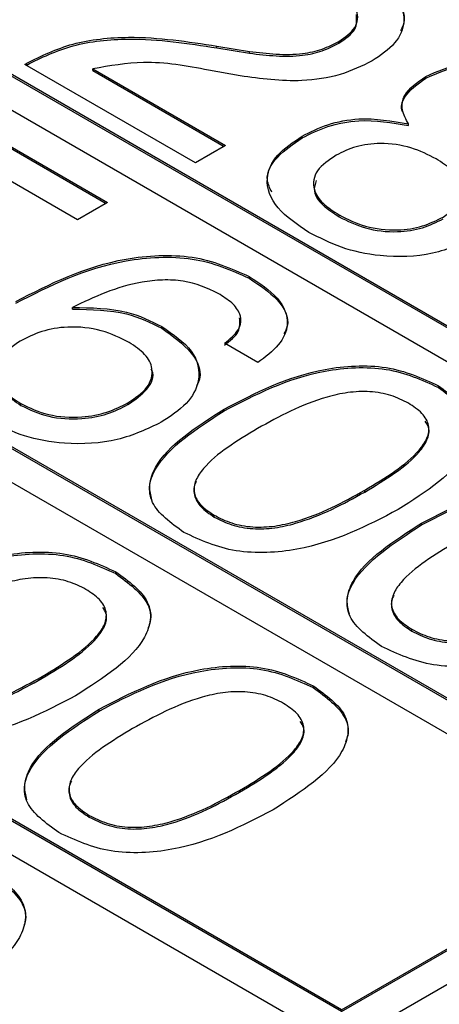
# Model space of a CAD drawing. Header units: millimetres. Extents: x 28 to 178, y 29 to 265.
# Tile 72 of 92: x 97.34 to 99.27, y 219.3 to 223.84. Entities that reach past the tile are written whole.
import ezdxf

# ---------------------------------------------------------------- set-up
doc = ezdxf.new("R2010")
doc.units = ezdxf.units.MM

msp = doc.modelspace()

# ---------------------------------------------------------------- linework, layer by layer
at = {"color": 7, "linetype": 'Continuous', "lineweight": 30}
for p, q in [((97.3352, 218.2584), (114.235, 228.0144)), ((101.7899, 220.9933), (95.426, 224.6672)), ((101.7899, 220.9852), (95.426, 224.659)), ((95.2845, 224.5855), (101.6485, 220.9117)), ((100.305, 220.1361), (93.941, 223.8099)), ((100.305, 220.1279), (93.941, 223.8018)), ((93.7996, 223.7283), (100.1636, 220.0545)), ((98.2462, 223.7157), (98.396, 223.6912)), ((98.2462, 223.7075), (98.2462, 223.7157)), ((98.8072, 223.729), (98.8072, 223.7371)), ((98.2462, 223.7075), (98.396, 223.6831)), ((98.396, 223.6831), (98.396, 223.6912)), ((97.361, 223.6317), (97.3704, 223.6372)), ((98.147, 223.178), (97.361, 223.6317)), ((97.3681, 223.6277), (97.3704, 223.629)), ((97.3704, 223.629), (97.3704, 223.6372)), ((97.674, 223.6112), (98.2857, 223.2581)), ((97.674, 223.603), (97.674, 223.6112)), ((97.674, 223.603), (98.2786, 223.254)), ((98.3533, 223.5788), (98.2079, 223.6055)), ((99.207, 223.5683), (99.207, 223.5764)), ((97.1261, 223.3518), (97.7425, 222.996)), ((99.128, 223.3497), (99.128, 223.3579)), ((97.1261, 223.3437), (97.7354, 222.9919)), ((98.6384, 223.2934), (98.6384, 223.3016)), ((98.2857, 223.2581), (98.147, 223.178)), ((97.6038, 222.9159), (97.0984, 223.2077)), ((97.7425, 222.996), (97.6038, 222.9159)), ((98.8201, 219.2789), (92.4561, 222.9527)), ((98.8201, 219.2707), (92.4561, 222.9445)), ((98.8087, 222.9302), (98.8087, 222.9384)), ((92.3147, 222.8711), (98.6787, 219.1972)), ((98.3944, 222.6471), (98.3944, 222.6552)), ((97.5805, 222.5047), (97.5805, 222.5129)), ((97.9925, 222.4165), (97.9925, 222.4246)), ((98.4343, 222.2585), (98.2802, 222.3475)), ((99.2654, 222.1443), (99.2654, 222.1524)), ((97.3435, 222.0616), (97.3435, 222.0697)), ((97.8364, 222.0653), (97.8364, 222.0735)), ((98.279, 222.0361), (98.279, 222.0443)), ((98.9263, 221.6625), (98.9263, 221.6706)), ((98.234, 221.5475), (98.234, 221.5557)), ((99.1883, 221.5112), (99.1883, 221.5194)), ((97.7804, 221.287), (97.7804, 221.2952)), ((99.1433, 221.0226), (99.1433, 221.0308)), ((97.4414, 220.8052), (97.4414, 220.8134)), ((98.6897, 220.7621), (98.6897, 220.7703)), ((97.7034, 220.654), (97.7034, 220.6622)), ((98.3506, 220.2803), (98.3506, 220.2885)), ((97.6583, 220.1654), (97.6583, 220.1735)), ((98.8201, 219.2789), (100.1636, 220.0545)), ((98.8201, 219.2707), (100.1636, 220.0463))]:
    msp.add_line(p, q, dxfattribs=at)
for points, knots in [([(98.9276, 224.0618), (98.9774, 224.0286), (99.0766, 223.9622), (99.1209, 223.8386), (99.0765, 223.7262), (98.999, 223.6737), (98.9602, 223.6475)], [0, 0, 0, 0, 0.280441, 0.55968, 0.779591, 1, 1, 1, 1]), ([(98.9276, 224.0537), (98.9761, 224.0206), (99.0729, 223.9546), (99.1233, 223.8511), (99.0967, 223.7976), (99.0908, 223.7859)], [0, 0, 0, 0, 0.43931, 0.876736, 1, 1, 1, 1]), ([(98.8072, 223.7371), (98.8361, 223.7576), (98.8937, 223.7985), (98.899, 223.8749), (98.8565, 223.938), (98.8091, 223.9686), (98.7853, 223.9839)], [0, 0, 0, 0, 0.279611, 0.558547, 0.779046, 1, 1, 1, 1]), ([(98.8072, 223.729), (98.8373, 223.7495), (98.8935, 223.7878), (98.8897, 223.8377), (98.888, 223.8609)], [0, 0, 0, 0, 0.535198, 1, 1, 1, 1]), ([(97.3704, 223.6372), (97.4377, 223.6706), (97.5721, 223.7372), (97.8931, 223.7708), (98.1121, 223.7366), (98.2462, 223.7157)], [0, 0, 0, 0, 0.2799967, 0.5591985, 1, 1, 1, 1]), ([(97.3704, 223.629), (97.4377, 223.6624), (97.5721, 223.7291), (97.8931, 223.7626), (98.1121, 223.7285), (98.2462, 223.7075)], [0, 0, 0, 0, 0.2799967, 0.5591985, 1, 1, 1, 1]), ([(98.396, 223.6912), (98.4785, 223.6816), (98.5937, 223.6681), (98.734, 223.7), (98.7828, 223.7248), (98.8072, 223.7371)], [0, 0, 0, 0, 0.558131, 0.779014, 1, 1, 1, 1]), ([(98.396, 223.6831), (98.4785, 223.6734), (98.5937, 223.66), (98.734, 223.6919), (98.7828, 223.7166), (98.8072, 223.729)], [0, 0, 0, 0, 0.558131, 0.779014, 1, 1, 1, 1]), ([(98.2079, 223.6055), (98.1075, 223.624), (97.9292, 223.657), (97.7517, 223.6251), (97.674, 223.6112)], [0, 0, 0, 0, 0.562606, 1, 1, 1, 1]), ([(98.9602, 223.6475), (98.9135, 223.6245), (98.8201, 223.5785), (98.6019, 223.5452), (98.4476, 223.5661), (98.3533, 223.5788)], [0, 0, 0, 0, 0.280292, 0.560217, 1, 1, 1, 1]), ([(99.207, 223.5764), (99.2613, 223.5999), (99.3699, 223.647), (99.625, 223.6368), (99.7591, 223.5733), (99.841, 223.5346)], [0, 0, 0, 0, 0.279638, 0.559966, 1, 1, 1, 1]), ([(99.207, 223.5683), (99.2613, 223.5918), (99.3699, 223.6388), (99.625, 223.6286), (99.7591, 223.5652), (99.841, 223.5264)], [0, 0, 0, 0, 0.279638, 0.559966, 1, 1, 1, 1]), ([(99.128, 223.3579), (99.1161, 223.3791), (99.0925, 223.4215), (99.1046, 223.5037), (99.1682, 223.5489), (99.207, 223.5764)], [0, 0, 0, 0, 0.2810342, 0.5613548, 1, 1, 1, 1]), ([(99.1005, 223.4133), (99.1004, 223.4136), (99.0908, 223.4354), (99.108, 223.496), (99.1695, 223.5409), (99.207, 223.5683)], [0, 0, 0, 0, 0.006193, 0.393673, 1, 1, 1, 1]), ([(98.6384, 223.3016), (98.676, 223.3206), (98.7511, 223.3585), (98.9265, 223.3929), (99.0517, 223.3712), (99.128, 223.3579)], [0, 0, 0, 0, 0.28129, 0.561764, 1, 1, 1, 1]), ([(98.6384, 223.2934), (98.676, 223.3124), (98.7511, 223.3503), (98.9265, 223.3848), (99.0517, 223.363), (99.128, 223.3497)], [0, 0, 0, 0, 0.28129, 0.561764, 1, 1, 1, 1]), ([(98.6698, 222.8584), (98.6163, 222.894), (98.5095, 222.9649), (98.4611, 223.0977), (98.5129, 223.2176), (98.5966, 223.2736), (98.6384, 223.3016)], [0, 0, 0, 0, 0.280486, 0.559574, 0.779481, 1, 1, 1, 1]), ([(98.4984, 223.0435), (98.4895, 223.0619), (98.4634, 223.1158), (98.5159, 223.2099), (98.5976, 223.2655), (98.6384, 223.2934)], [0, 0, 0, 0, 0.20575, 0.602322, 1, 1, 1, 1]), ([(99.2556, 223.1964), (99.2188, 223.2151), (99.1454, 223.2526), (99.0088, 223.2736), (98.882, 223.2573), (98.8235, 223.2282), (98.7942, 223.2136)], [0, 0, 0, 0, 0.28077, 0.559836, 0.779577, 1, 1, 1, 1]), ([(98.7942, 223.2136), (98.7614, 223.1911), (98.6957, 223.1461), (98.6829, 223.0608), (98.7292, 222.9896), (98.7822, 222.9555), (98.8087, 222.9384)], [0, 0, 0, 0, 0.279996, 0.558695, 0.778998, 1, 1, 1, 1]), ([(99.2874, 222.9289), (99.3188, 222.9512), (99.3814, 222.9957), (99.3834, 223.0793), (99.3332, 223.1467), (99.2815, 223.1798), (99.2556, 223.1964)], [0, 0, 0, 0, 0.279547, 0.558279, 0.778816, 1, 1, 1, 1]), ([(98.7032, 223.0971), (98.6979, 223.0806), (98.6852, 223.0415), (98.7307, 222.9813), (98.7827, 222.9472), (98.8087, 222.9302)], [0, 0, 0, 0, 0.265502, 0.63217, 1, 1, 1, 1]), ([(98.8087, 222.9384), (98.8471, 222.919), (98.9237, 222.8804), (99.0679, 222.8632), (99.197, 222.8835), (99.2572, 222.9137), (99.2874, 222.9289)], [0, 0, 0, 0, 0.280465, 0.559559, 0.779465, 1, 1, 1, 1]), ([(98.8087, 222.9302), (98.8471, 222.9108), (98.9237, 222.8722), (99.0679, 222.8551), (99.197, 222.8753), (99.2572, 222.9056), (99.2874, 222.9207)], [0, 0, 0, 0, 0.280465, 0.559559, 0.779465, 1, 1, 1, 1]), ([(99.4398, 222.839), (99.3762, 222.8088), (99.2492, 222.7486), (99.0107, 222.7408), (98.8129, 222.7844), (98.7175, 222.8337), (98.6698, 222.8584)], [0, 0, 0, 0, 0.279708, 0.558612, 0.779042, 1, 1, 1, 1]), ([(97.3197, 222.5403), (97.4772, 222.6207), (97.6745, 222.7214), (97.978, 222.7549), (98.1868, 222.7476), (98.3115, 222.6921), (98.3944, 222.6552)], [0, 0, 0, 0, 0.499468, 0.625311, 0.750996, 1, 1, 1, 1]), ([(97.3197, 222.5321), (97.4772, 222.6125), (97.6745, 222.7132), (97.978, 222.7468), (98.1868, 222.7394), (98.3115, 222.6839), (98.3944, 222.6471)], [0, 0, 0, 0, 0.499468, 0.625311, 0.750996, 1, 1, 1, 1]), ([(98.2518, 222.5774), (98.201, 222.6007), (98.1245, 222.6357), (97.9949, 222.6413), (97.8068, 222.62), (97.681, 222.5605), (97.5805, 222.5129)], [0, 0, 0, 0, 0.248942, 0.374411, 0.500028, 1, 1, 1, 1]), ([(98.3944, 222.6552), (98.4424, 222.6238), (98.5382, 222.5611), (98.5856, 222.4429), (98.5383, 222.3366), (98.469, 222.2846), (98.4343, 222.2585)], [0, 0, 0, 0, 0.28051, 0.55939, 0.779359, 1, 1, 1, 1]), ([(98.3944, 222.6471), (98.4412, 222.6158), (98.5347, 222.5534), (98.5869, 222.454), (98.56, 222.4024), (98.5538, 222.3905)], [0, 0, 0, 0, 0.43628, 0.870023, 1, 1, 1, 1]), ([(98.2802, 222.3475), (98.3049, 222.3672), (98.3541, 222.4067), (98.3617, 222.4774), (98.3182, 222.5353), (98.274, 222.5633), (98.2518, 222.5774)], [0, 0, 0, 0, 0.280261, 0.558793, 0.779086, 1, 1, 1, 1]), ([(97.5805, 222.5129), (97.6675, 222.5113), (97.8234, 222.5085), (97.9407, 222.4503), (97.9925, 222.4246)], [0, 0, 0, 0, 0.558415, 1, 1, 1, 1]), ([(97.5805, 222.5047), (97.6675, 222.5031), (97.8234, 222.5003), (97.9407, 222.4421), (97.9925, 222.4165)], [0, 0, 0, 0, 0.558415, 1, 1, 1, 1]), ([(98.2802, 222.3393), (98.3061, 222.3592), (98.355, 222.3967), (98.3519, 222.4435), (98.3505, 222.4655)], [0, 0, 0, 0, 0.528826, 1, 1, 1, 1]), ([(97.8417, 222.3515), (97.8014, 222.3717), (97.721, 222.4121), (97.569, 222.429), (97.435, 222.4058), (97.3721, 222.374), (97.3406, 222.358)], [0, 0, 0, 0, 0.280506, 0.55926, 0.779276, 1, 1, 1, 1]), ([(97.9925, 222.4246), (98.0445, 222.3887), (98.1483, 222.317), (98.1762, 222.1829), (98.1151, 222.0667), (98.0316, 222.0116), (97.9898, 221.9841)], [0, 0, 0, 0, 0.279993, 0.559144, 0.779292, 1, 1, 1, 1]), ([(97.9925, 222.4165), (98.0428, 222.3809), (98.1432, 222.3097), (98.1822, 222.205), (98.1545, 222.1566), (98.1518, 222.1519)], [0, 0, 0, 0, 0.474853, 0.948277, 1, 1, 1, 1]), ([(97.3406, 222.358), (97.3062, 222.3346), (97.2377, 222.2878), (97.2183, 222.1996), (97.2611, 222.1237), (97.316, 222.0877), (97.3435, 222.0697)], [0, 0, 0, 0, 0.280145, 0.559017, 0.779227, 1, 1, 1, 1]), ([(97.8364, 222.0735), (97.8696, 222.096), (97.9358, 222.1409), (97.9575, 222.2253), (97.9204, 222.2991), (97.868, 222.334), (97.8417, 222.3515)], [0, 0, 0, 0, 0.280268, 0.559276, 0.779342, 1, 1, 1, 1]), ([(97.2455, 222.2513), (97.2367, 222.2295), (97.2184, 222.1842), (97.2622, 222.1154), (97.3164, 222.0795), (97.3435, 222.0616)], [0, 0, 0, 0, 0.316148, 0.657638, 1, 1, 1, 1]), ([(97.8364, 222.0653), (97.8684, 222.0876), (97.9322, 222.1322), (97.9607, 222.1969), (97.9447, 222.2266), (97.9437, 222.2286)], [0, 0, 0, 0, 0.483727, 0.96528, 1, 1, 1, 1]), ([(98.279, 222.0443), (98.423, 222.1193), (98.6032, 222.2132), (98.8826, 222.2467), (99.0755, 222.2388), (99.1895, 222.1869), (99.2654, 222.1524)], [0, 0, 0, 0, 0.4996131, 0.6253688, 0.7509505, 1, 1, 1, 1]), ([(98.279, 222.0361), (98.423, 222.1111), (98.6032, 222.205), (98.8826, 222.2386), (99.0755, 222.2307), (99.1895, 222.1788), (99.2654, 222.1443)], [0, 0, 0, 0, 0.4996131, 0.6253688, 0.7509505, 1, 1, 1, 1]), ([(99.1279, 222.0717), (99.1021, 222.0846), (99.0507, 222.1105), (98.9504, 222.1284), (98.8473, 222.1231), (98.657, 222.0788), (98.5326, 222.0102), (98.4331, 221.9553)], [0, 0, 0, 0, 0.125079, 0.24987, 0.374794, 0.50005, 1, 1, 1, 1]), ([(99.2654, 222.1524), (99.3254, 222.1086), (99.4156, 222.0427), (99.4305, 221.9312), (99.3734, 221.7694), (99.2105, 221.665), (99.0804, 221.5817)], [0, 0, 0, 0, 0.249141, 0.374724, 0.500474, 1, 1, 1, 1]), ([(99.2654, 222.1443), (99.3242, 222.1006), (99.4128, 222.035), (99.4319, 221.9405), (99.4179, 221.9042), (99.4142, 221.8947)], [0, 0, 0, 0, 0.593425, 0.892549, 1, 1, 1, 1]), ([(97.3435, 222.0697), (97.3838, 222.0503), (97.4643, 222.0116), (97.615, 222.0027), (97.7443, 222.0266), (97.8057, 222.0578), (97.8364, 222.0735)], [0, 0, 0, 0, 0.279954, 0.559037, 0.779239, 1, 1, 1, 1]), ([(97.3435, 222.0616), (97.3838, 222.0422), (97.4643, 222.0034), (97.615, 221.9946), (97.7443, 222.0184), (97.8057, 222.0497), (97.8364, 222.0653)], [0, 0, 0, 0, 0.279954, 0.559037, 0.779239, 1, 1, 1, 1]), ([(98.0941, 221.4763), (98.0342, 221.5199), (97.9442, 221.5854), (97.9304, 221.6965), (97.9869, 221.8575), (98.1493, 221.9614), (98.279, 222.0443)], [0, 0, 0, 0, 0.249143, 0.374734, 0.500472, 1, 1, 1, 1]), ([(97.9465, 221.6268), (97.9414, 221.6472), (97.9295, 221.6946), (97.9912, 221.85), (98.1512, 221.9535), (98.279, 222.0361)], [0, 0, 0, 0, 0.1311558, 0.3058763, 1, 1, 1, 1]), ([(98.9263, 221.6706), (99.0213, 221.7281), (99.1401, 221.7999), (99.2179, 221.9097), (99.2269, 221.9693), (99.1954, 222.0272), (99.1504, 222.0568), (99.1279, 222.0717)], [0, 0, 0, 0, 0.499905, 0.625165, 0.750088, 0.874873, 1, 1, 1, 1]), ([(97.9898, 221.9841), (97.9258, 221.9534), (97.7979, 221.8921), (97.559, 221.8775), (97.3533, 221.9146), (97.2555, 221.964), (97.2065, 221.9887)], [0, 0, 0, 0, 0.279903, 0.559104, 0.779286, 1, 1, 1, 1]), ([(98.9263, 221.6625), (99.0219, 221.72), (99.1416, 221.792), (99.2167, 221.9013), (99.2291, 221.9518), (99.211, 221.9792), (99.2051, 221.9883)], [0, 0, 0, 0, 0.616184, 0.770579, 0.924559, 1, 1, 1, 1]), ([(98.4331, 221.9553), (98.3384, 221.8981), (98.2199, 221.8266), (98.1443, 221.7169), (98.1356, 221.6576), (98.1668, 221.6), (98.2116, 221.5705), (98.234, 221.5557)], [0, 0, 0, 0, 0.4998931, 0.6251504, 0.7500769, 0.8748799, 1, 1, 1, 1]), ([(98.1524, 221.7131), (98.1513, 221.7114), (98.1381, 221.6915), (98.1371, 221.6491), (98.1665, 221.5919), (98.2115, 221.5623), (98.234, 221.5475)], [0, 0, 0, 0, 0.030418, 0.353552, 0.676366, 1, 1, 1, 1]), ([(99.1883, 221.5194), (99.3323, 221.5944), (99.5125, 221.6883), (99.7919, 221.7218), (99.9847, 221.7139), (100.0988, 221.662), (100.1746, 221.6275)], [0, 0, 0, 0, 0.499613, 0.625369, 0.750954, 1, 1, 1, 1]), ([(98.234, 221.5557), (98.2596, 221.5427), (98.3107, 221.5168), (98.4103, 221.4982), (98.5133, 221.5033), (98.7032, 221.5475), (98.8272, 221.6159), (98.9263, 221.6706)], [0, 0, 0, 0, 0.125107, 0.249968, 0.374903, 0.500148, 1, 1, 1, 1]), ([(99.1883, 221.5112), (99.3323, 221.5862), (99.5125, 221.6801), (99.7919, 221.7137), (99.9847, 221.7058), (100.0988, 221.6539), (100.1746, 221.6194)], [0, 0, 0, 0, 0.499613, 0.625369, 0.750954, 1, 1, 1, 1]), ([(98.234, 221.5475), (98.2596, 221.5345), (98.3107, 221.5086), (98.4103, 221.49), (98.5133, 221.4951), (98.7032, 221.5393), (98.8272, 221.6077), (98.9263, 221.6625)], [0, 0, 0, 0, 0.125107, 0.249968, 0.374903, 0.500148, 1, 1, 1, 1]), ([(99.0804, 221.5817), (98.9362, 221.5067), (98.7558, 221.413), (98.476, 221.3805), (98.2832, 221.3893), (98.1696, 221.4416), (98.0941, 221.4763)], [0, 0, 0, 0, 0.499437, 0.625179, 0.750792, 1, 1, 1, 1]), ([(99.0034, 220.9514), (98.9435, 220.995), (98.8534, 221.0605), (98.8396, 221.1716), (98.8961, 221.3326), (99.0586, 221.4364), (99.1883, 221.5194)], [0, 0, 0, 0, 0.249143, 0.374732, 0.500472, 1, 1, 1, 1]), ([(98.8558, 221.1019), (98.8507, 221.1223), (98.8387, 221.1697), (98.9004, 221.3251), (99.0604, 221.4286), (99.1883, 221.5112)], [0, 0, 0, 0, 0.131152, 0.305876, 1, 1, 1, 1]), ([(99.3424, 221.4304), (99.2477, 221.3732), (99.1292, 221.3017), (99.0536, 221.192), (99.0448, 221.1327), (99.0761, 221.0751), (99.1209, 221.0455), (99.1433, 221.0308)], [0, 0, 0, 0, 0.499893, 0.62515, 0.750073, 0.874876, 1, 1, 1, 1]), ([(96.7941, 221.1871), (96.9381, 221.2621), (97.1183, 221.3559), (97.3977, 221.3895), (97.5906, 221.3816), (97.7046, 221.3297), (97.7804, 221.2952)], [0, 0, 0, 0, 0.499613, 0.625369, 0.75095, 1, 1, 1, 1]), ([(96.7941, 221.1789), (96.9381, 221.2539), (97.1183, 221.3478), (97.3977, 221.3813), (97.5906, 221.3734), (97.7046, 221.3215), (97.7804, 221.287)], [0, 0, 0, 0, 0.499613, 0.625369, 0.75095, 1, 1, 1, 1]), ([(97.6429, 221.2144), (97.6172, 221.2274), (97.5657, 221.2533), (97.4655, 221.2712), (97.3624, 221.2658), (97.172, 221.2216), (97.0477, 221.153), (96.9482, 221.0981)], [0, 0, 0, 0, 0.125079, 0.24987, 0.374794, 0.50005, 1, 1, 1, 1]), ([(97.7804, 221.2952), (97.8404, 221.2514), (97.9307, 221.1855), (97.9455, 221.074), (97.8884, 220.9122), (97.7256, 220.8078), (97.5955, 220.7244)], [0, 0, 0, 0, 0.249141, 0.374725, 0.500475, 1, 1, 1, 1]), ([(97.7804, 221.287), (97.8393, 221.2434), (97.9278, 221.1777), (97.947, 221.0833), (97.933, 221.047), (97.9293, 221.0374)], [0, 0, 0, 0, 0.593425, 0.892549, 1, 1, 1, 1]), ([(97.4414, 220.8134), (97.5364, 220.8708), (97.6552, 220.9427), (97.733, 221.0525), (97.742, 221.1121), (97.7105, 221.1699), (97.6655, 221.1996), (97.6429, 221.2144)], [0, 0, 0, 0, 0.499905, 0.625165, 0.750088, 0.874873, 1, 1, 1, 1]), ([(99.0617, 221.1882), (99.0606, 221.1865), (99.0474, 221.1666), (99.0463, 221.1242), (99.0757, 221.067), (99.1207, 221.0374), (99.1433, 221.0226)], [0, 0, 0, 0, 0.030423, 0.353546, 0.676357, 1, 1, 1, 1]), ([(97.4414, 220.8052), (97.537, 220.8628), (97.6566, 220.9348), (97.7318, 221.044), (97.7441, 221.0945), (97.7261, 221.122), (97.7202, 221.131)], [0, 0, 0, 0, 0.616184, 0.770579, 0.924559, 1, 1, 1, 1]), ([(99.1433, 221.0308), (99.1688, 221.0178), (99.22, 220.9918), (99.3196, 220.9733), (99.4226, 220.9784), (99.6124, 221.0225), (99.7364, 221.091), (99.8356, 221.1457)], [0, 0, 0, 0, 0.125103, 0.249964, 0.3749, 0.500146, 1, 1, 1, 1]), ([(99.1433, 221.0226), (99.1688, 221.0096), (99.22, 220.9837), (99.3196, 220.9651), (99.4226, 220.9702), (99.6124, 221.0144), (99.7364, 221.0828), (99.8356, 221.1376)], [0, 0, 0, 0, 0.125103, 0.249964, 0.3749, 0.500146, 1, 1, 1, 1]), ([(99.9897, 221.0567), (99.8455, 220.9818), (99.665, 220.8881), (99.3852, 220.8556), (99.1925, 220.8644), (99.0789, 220.9167), (99.0034, 220.9514)], [0, 0, 0, 0, 0.499437, 0.625179, 0.750789, 1, 1, 1, 1]), ([(97.7034, 220.6622), (97.8474, 220.7371), (98.0276, 220.831), (98.307, 220.8646), (98.4998, 220.8567), (98.6139, 220.8048), (98.6897, 220.7703)], [0, 0, 0, 0, 0.499613, 0.625369, 0.750953, 1, 1, 1, 1]), ([(97.7034, 220.654), (97.8474, 220.729), (98.0276, 220.8229), (98.307, 220.8564), (98.4998, 220.8485), (98.6139, 220.7966), (98.6897, 220.7621)], [0, 0, 0, 0, 0.499613, 0.625369, 0.750953, 1, 1, 1, 1]), ([(96.7491, 220.6984), (96.7747, 220.6855), (96.8258, 220.6595), (96.9254, 220.641), (97.0284, 220.646), (97.2182, 220.6902), (97.3422, 220.7587), (97.4414, 220.8134)], [0, 0, 0, 0, 0.125107, 0.249968, 0.374903, 0.500148, 1, 1, 1, 1]), ([(96.7491, 220.6903), (96.7747, 220.6773), (96.8258, 220.6514), (96.9254, 220.6328), (97.0284, 220.6379), (97.2182, 220.6821), (97.3422, 220.7505), (97.4414, 220.8052)], [0, 0, 0, 0, 0.125107, 0.249968, 0.374903, 0.500148, 1, 1, 1, 1]), ([(98.6897, 220.7703), (98.7497, 220.7265), (98.8399, 220.6606), (98.8548, 220.5491), (98.7977, 220.3873), (98.6349, 220.2829), (98.5048, 220.1995)], [0, 0, 0, 0, 0.249141, 0.374724, 0.500476, 1, 1, 1, 1]), ([(98.6897, 220.7621), (98.7486, 220.7185), (98.8371, 220.6528), (98.8563, 220.5584), (98.8423, 220.5221), (98.8386, 220.5125)], [0, 0, 0, 0, 0.593425, 0.892549, 1, 1, 1, 1]), ([(97.5955, 220.7244), (97.4513, 220.6495), (97.2708, 220.5557), (96.9911, 220.5233), (96.7983, 220.5321), (96.6847, 220.5843), (96.6092, 220.6191)], [0, 0, 0, 0, 0.499438, 0.62518, 0.750792, 1, 1, 1, 1]), ([(98.5522, 220.6895), (98.5264, 220.7025), (98.475, 220.7284), (98.3747, 220.7463), (98.2716, 220.7409), (98.0813, 220.6967), (97.9569, 220.6281), (97.8575, 220.5732)], [0, 0, 0, 0, 0.125083, 0.249874, 0.374797, 0.500052, 1, 1, 1, 1]), ([(98.3506, 220.2885), (98.4456, 220.3459), (98.5645, 220.4178), (98.6423, 220.5275), (98.6512, 220.5872), (98.6197, 220.645), (98.5747, 220.6747), (98.5522, 220.6895)], [0, 0, 0, 0, 0.499906, 0.6251679, 0.750088, 0.8748731, 1, 1, 1, 1]), ([(97.5184, 220.0941), (97.4586, 220.1377), (97.3685, 220.2033), (97.3547, 220.3144), (97.4112, 220.4754), (97.5736, 220.5792), (97.7034, 220.6622)], [0, 0, 0, 0, 0.249143, 0.374732, 0.500473, 1, 1, 1, 1]), ([(97.3709, 220.2447), (97.3657, 220.265), (97.3538, 220.3124), (97.4155, 220.4679), (97.5755, 220.5713), (97.7034, 220.654)], [0, 0, 0, 0, 0.131152, 0.305878, 1, 1, 1, 1]), ([(98.3506, 220.2803), (98.4463, 220.3379), (98.5659, 220.4099), (98.6411, 220.5191), (98.6534, 220.5696), (98.6354, 220.5971), (98.6294, 220.6061)], [0, 0, 0, 0, 0.616182, 0.770579, 0.924555, 1, 1, 1, 1]), ([(97.8575, 220.5732), (97.7627, 220.516), (97.6443, 220.4444), (97.5686, 220.3348), (97.5599, 220.2755), (97.5912, 220.2179), (97.6359, 220.1883), (97.6583, 220.1735)], [0, 0, 0, 0, 0.499893, 0.62515, 0.750073, 0.874876, 1, 1, 1, 1]), ([(97.5768, 220.331), (97.5756, 220.3293), (97.5625, 220.3094), (97.5614, 220.267), (97.5908, 220.2098), (97.6358, 220.1802), (97.6583, 220.1654)], [0, 0, 0, 0, 0.030428, 0.353549, 0.676359, 1, 1, 1, 1]), ([(97.6583, 220.1735), (97.6839, 220.1605), (97.735, 220.1346), (97.8347, 220.1161), (97.9377, 220.1211), (98.1275, 220.1653), (98.2515, 220.2338), (98.3506, 220.2885)], [0, 0, 0, 0, 0.125103, 0.249964, 0.3749, 0.500146, 1, 1, 1, 1]), ([(97.6583, 220.1654), (97.6839, 220.1524), (97.735, 220.1265), (97.8347, 220.1079), (97.9377, 220.113), (98.1275, 220.1572), (98.2515, 220.2256), (98.3506, 220.2803)], [0, 0, 0, 0, 0.125103, 0.249964, 0.3749, 0.500146, 1, 1, 1, 1]), ([(98.5048, 220.1995), (98.3606, 220.1246), (98.1801, 220.0308), (97.9003, 219.9984), (97.7076, 220.0072), (97.594, 220.0594), (97.5184, 220.0941)], [0, 0, 0, 0, 0.499438, 0.62518, 0.750789, 1, 1, 1, 1]), ([(97.2048, 219.9131), (97.2648, 219.8693), (97.355, 219.8034), (97.3699, 219.6919), (97.3128, 219.5301), (97.1499, 219.4257), (97.0198, 219.3423)], [0, 0, 0, 0, 0.249141, 0.374724, 0.500476, 1, 1, 1, 1]), ([(97.2048, 219.9049), (97.2636, 219.8613), (97.3522, 219.7956), (97.3714, 219.7011), (97.3574, 219.6649), (97.3537, 219.6553)], [0, 0, 0, 0, 0.593425, 0.892549, 1, 1, 1, 1])]:
    msp.add_open_spline(points, degree=3, knots=knots, dxfattribs=at)

doc.saveas('drawing.dxf')
